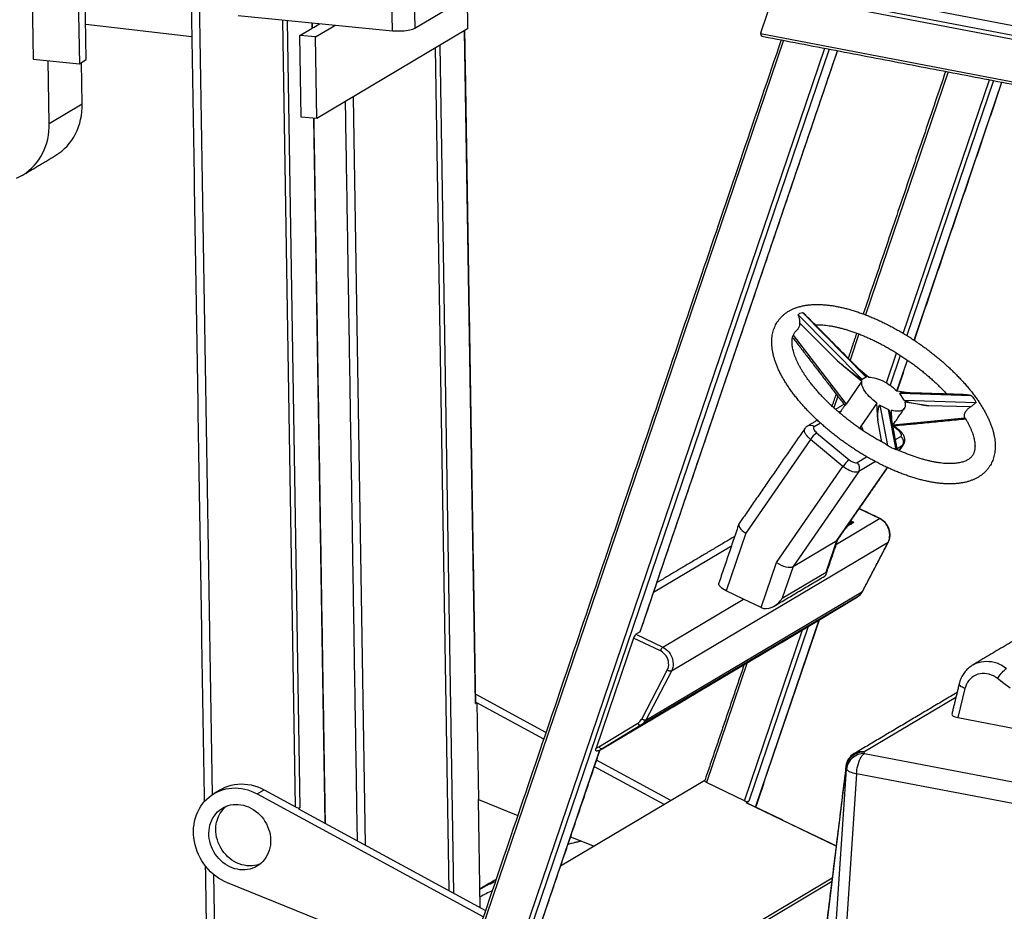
# Model space of a CAD drawing. Header units: inches. Extents: x -59 to 40, y -86 to 20.
# Tile 25 of 74: x 19.3 to 20.45, y -74.32 to -73.28. Entities that reach past the tile are written whole.
import ezdxf

# ---------------------------------------------------------------- set-up
doc = ezdxf.new("R2010")
doc.units = ezdxf.units.IN
doc.header["$MEASUREMENT"] = 0
doc.layers.add('SID-M-S', color=7, linetype='Continuous')

# ---------------------------------------------------------------- blocks, each defined once
blk = doc.blocks.new('dm108465')
at = {"layer": 'SID-M-S'}
for p, q in [((-0.9898, 1.5744), (-0.9756, 0.6995)), ((-0.9359, 1.5691), (-0.9217, 0.6941)), ((-0.7906, 1.2982), (-0.767, -0.158)), ((-0.3072, 0.8681), (-0.5309, 0.7352)), ((-0.9137, 0.6989), (-0.9149, 0.7749)), ((-0.5569, 0.7322), (-0.5575, 0.7702)), ((-0.5316, 0.7732), (-0.5309, 0.7352)), ((-0.4699, 0.7714), (-0.4693, 0.7346)), ((-0.1276, 0.7302), (-0.1121, 0.7757)), ((0.6035, 0.6388), (-0.1121, 0.7757)), ((-0.1065, 0.7797), (0.6053, 0.6435)), ((-0.0392, 0.7781), (0.5874, 0.6582)), ((-0.5569, 0.7322), (-0.7368, 0.75)), ((-0.7906, 0.7255), (-0.9143, 0.7399)), ((-0.6698, -0.1722), (-0.6847, 0.7449)), ((-0.6794, 0.7443), (-0.6646, -0.1732)), ((-0.6646, 0.727), (-0.6503, 0.7356)), ((-0.6503, 0.7356), (-0.6504, 0.7415)), ((-0.6499, 0.7367), (-0.6487, 0.7365)), ((-0.6487, 0.7365), (-0.6418, 0.7406)), ((-0.6467, 0.7253), (-0.6238, 0.7388)), ((-0.4693, 0.7346), (-0.6451, 0.6302)), ((-0.6631, 0.6319), (-0.6646, 0.727)), ((-0.6467, 0.7253), (-0.6646, 0.727)), ((-0.6451, 0.6302), (-0.6467, 0.7253)), ((-0.46, -0.0517), (-0.4727, 0.7325)), ((-0.1278, 0.7292), (0.55, 0.5996)), ((-0.4907, -0.2696), (-0.5067, 0.7124)), ((-0.5015, 0.7155), (-0.4855, -0.2725)), ((-0.1011, 0.7214), (-0.4617, -0.3405)), ((-0.4174, -0.3617), (-0.0528, 0.7121)), ((-0.0479, 0.7112), (-0.4124, -0.3624)), ((-0.2683, 0.0319), (-0.0383, 0.7093)), ((-0.9756, 0.6995), (-0.9217, 0.6941)), ((-0.9567, 0.6245), (-0.9579, 0.6977)), ((-0.9217, 0.6941), (-0.9137, 0.6989)), ((-0.9183, 0.6473), (-0.9191, 0.6956)), ((0.0906, 0.6847), (-0.0056, 0.4015)), ((0.0385, 0.3798), (0.1389, 0.6755)), ((0.1438, 0.6745), (0.0428, 0.3772)), ((0.0512, 0.3718), (0.1534, 0.6727)), ((-0.6027, 0.6553), (-0.5886, -0.2164)), ((-0.9567, 0.6245), (-0.9183, 0.6473)), ((-0.6451, 0.6302), (-0.6631, 0.6319)), ((-0.6352, -0.191), (-0.6486, 0.6305)), ((-0.0046, 0.3289), (-0.0791, 0.4043)), ((-0.0839, 0.4015), (-0.0093, 0.3261)), ((-0.0383, 0.3478), (-0.0819, 0.3919)), ((-0.0132, 0.3791), (-0.0235, 0.3487)), ((-0.0898, 0.3776), (-0.0281, 0.2974)), ((0.0189, 0.3221), (0.0307, 0.3569)), ((-0.0383, 0.3478), (-0.0097, 0.3241)), ((0.035, 0.3542), (0.0232, 0.3193)), ((0.0311, 0.3127), (0.0433, 0.3486)), ((-0.0136, 0.3387), (-0.0017, 0.3288)), ((-0.0097, 0.3241), (-0.0281, 0.2974)), ((-0.0046, 0.3289), (-0.0093, 0.3261)), ((0.0467, 0.3103), (0.0313, 0.3126)), ((-0.0378, 0.3066), (-0.0424, 0.293)), ((0.0077, 0.2986), (-0.0107, 0.2719)), ((0.0087, 0.2788), (0.0077, 0.2986)), ((0.0397, 0.3019), (0.0343, 0.3098)), ((0.1179, 0.3072), (0.0343, 0.3098)), ((0.0397, 0.3019), (0.1232, 0.2993)), ((0.0678, 0.2955), (0.0402, 0.2995)), ((-0.0341, 0.2893), (-0.0365, 0.2878)), ((0.0111, 0.296), (0.02, 0.2491)), ((0.0111, 0.296), (0.0213, 0.291)), ((0.0302, 0.244), (0.0213, 0.291)), ((0.0253, 0.2773), (0.0246, 0.2902)), ((0.1167, 0.294), (0.0678, 0.2955)), ((0.0136, 0.2531), (0.0087, 0.2788)), ((0.0266, 0.2732), (0.1104, 0.2813)), ((-0.0579, 0.2751), (-0.0653, 0.2708)), ((-0.0107, 0.2719), (-0.0081, 0.2663)), ((0.0329, 0.2666), (0.0264, 0.2721)), ((-0.0697, 0.2562), (-0.1451, 0.1471)), ((-0.0318, 0.2248), (-0.0697, 0.2562)), ((-0.0625, 0.2639), (-0.0246, 0.2325)), ((0.0293, 0.256), (0.0357, 0.2598)), ((0.0376, 0.249), (0.0313, 0.2453)), ((0.0336, 0.2432), (0.0376, 0.249)), ((-0.0154, 0.2294), (-0.0042, 0.2361)), ((0.0061, 0.2303), (-0.0135, 0.2187)), ((-0.1094, 0.1126), (-0.0318, 0.2248)), ((-0.0135, 0.2187), (-0.09, 0.108)), ((-0.0389, 0.1384), (0.0199, 0.2234)), ((0.0106, 0.164), (-0.0129, 0.1753)), ((-0.0395, 0.1342), (0.0106, 0.164)), ((-0.0202, 0.1597), (-0.0228, 0.161)), ((-0.0227, 0.1612), (-0.0196, 0.1597)), ((-0.0278, 0.1527), (-0.0284, 0.153)), ((-0.0276, 0.1534), (-0.028, 0.1536)), ((-0.0279, 0.1537), (-0.0274, 0.1535)), ((-0.0276, 0.1534), (-0.0278, 0.1527)), ((-0.0277, 0.1528), (-0.0278, 0.1527)), ((-0.0274, 0.1535), (-0.0277, 0.1528)), ((-0.0274, 0.1535), (-0.0276, 0.1534)), ((-0.0263, 0.1557), (-0.0265, 0.155)), ((-0.0264, 0.1558), (-0.0263, 0.1557)), ((-0.0245, 0.1568), (-0.0254, 0.1572)), ((-0.0253, 0.1574), (-0.0243, 0.1569)), ((-0.0247, 0.1561), (-0.0252, 0.1563)), ((-0.0238, 0.1572), (-0.0251, 0.1578)), ((-0.025, 0.1579), (-0.0236, 0.1573)), ((-0.0245, 0.1568), (-0.0247, 0.1561)), ((-0.0245, 0.1562), (-0.0247, 0.1561)), ((-0.0243, 0.1569), (-0.0245, 0.1568)), ((-0.0243, 0.1569), (-0.0245, 0.1562)), ((-0.024, 0.1565), (-0.0244, 0.1566)), ((-0.0238, 0.1572), (-0.024, 0.1565)), ((-0.0239, 0.1566), (-0.024, 0.1565)), ((-0.0236, 0.1573), (-0.0239, 0.1566)), ((-0.0236, 0.1573), (-0.0238, 0.1572)), ((-0.0222, 0.1591), (-0.0237, 0.1598)), ((-0.0231, 0.1576), (-0.0234, 0.1569)), ((-0.0232, 0.157), (-0.0234, 0.1569)), ((-0.0233, 0.1581), (-0.023, 0.1583)), ((-0.0233, 0.1581), (-0.0233, 0.1579)), ((-0.0227, 0.1578), (-0.0233, 0.1581)), ((-0.023, 0.1577), (-0.0232, 0.157)), ((-0.023, 0.1577), (-0.0231, 0.1576)), ((-0.0229, 0.1571), (-0.0231, 0.1572)), ((-0.023, 0.1583), (-0.0224, 0.158)), ((-0.0227, 0.1578), (-0.0229, 0.1571)), ((-0.0226, 0.1573), (-0.0229, 0.1571)), ((-0.0224, 0.158), (-0.0227, 0.1578)), ((-0.0224, 0.158), (-0.0226, 0.1573)), ((-0.0222, 0.1591), (-0.0225, 0.1584)), ((-0.0213, 0.1591), (-0.0209, 0.1589)), ((-0.0209, 0.1589), (-0.0211, 0.1582)), ((-0.0196, 0.1597), (-0.0198, 0.159)), ((-0.1451, 0.1471), (-0.168, 0.0798)), ((-0.09, 0.108), (-0.0389, 0.1384)), ((-0.0513, 0.1016), (-0.0389, 0.1384)), ((-0.1619, 0.1317), (-0.2525, 0.0779)), ((0.0207, 0.1361), (-0.2318, -0.0139)), ((-0.0091, 0.0791), (0.0207, 0.1361)), ((-0.1272, 0.0602), (-0.1094, 0.1126)), ((-0.09, 0.108), (-0.1025, 0.0713)), ((-0.1025, 0.0713), (-0.0513, 0.1016)), ((-0.0149, 0.0729), (-0.2674, -0.077)), ((-0.2616, -0.0709), (-0.0091, 0.0791)), ((-0.2418, 0.014), (-0.1476, 0.07)), ((-0.1476, 0.07), (-0.168, 0.0798)), ((-0.1272, 0.0602), (-0.1476, 0.07)), ((-0.0601, 0.0455), (-0.0149, 0.0729)), ((-0.3126, -0.1045), (-0.0601, 0.0455)), ((-0.0723, 0.0382), (-0.1415, -0.1656)), ((-0.1336, -0.1725), (-0.0595, 0.0458)), ((-0.0602, 0.0454), (-0.0601, 0.0455)), ((-0.2759, 0.0247), (-0.3194, -0.1035)), ((-0.2446, 0.0096), (-0.2759, 0.0247)), ((-0.2683, 0.0319), (-0.2731, 0.0291)), ((-0.2731, 0.0291), (-0.2418, 0.014)), ((-0.1465, -0.165), (-0.0789, 0.0343)), ((-0.1433, -0.004), (-0.1907, -0.1437)), ((-0.2664, -0.0697), (-0.2365, -0.0127)), ((-0.2318, -0.0139), (-0.2616, -0.0709)), ((0.1104, -0.0341), (0.1021, -0.068)), ((-0.378, -0.0855), (-0.4599, -0.0409)), ((0.0998, -0.0445), (-0.0075, -0.1082)), ((-0.4584, -0.0508), (-0.46, -0.0517)), ((-0.4584, -0.0508), (-0.4566, -0.1635)), ((-0.3806, -0.0932), (-0.4584, -0.0508)), ((0.1021, -0.068), (0.4977, -0.1437)), ((-0.3162, -0.1021), (-0.271, -0.0746)), ((-0.2674, -0.077), (-0.3126, -0.1045)), ((-0.3844, -0.3099), (-0.3151, -0.1057)), ((-0.3126, -0.1045), (-0.3127, -0.1046)), ((-0.0075, -0.1082), (-0.0068, -0.1099)), ((-0.0068, -0.1099), (0.4927, -0.2055)), ((-0.2403, -0.1695), (-0.3215, -0.1253)), ((-0.2323, -0.1647), (-0.3189, -0.1176)), ((-0.0283, -0.1265), (-0.0636, -0.412)), ((-0.0489, -0.446), (-0.0276, -0.1282)), ((-0.016, -0.1335), (-0.0361, -0.432)), ((-0.0276, -0.1282), (-0.0283, -0.1265)), ((0.4655, -0.2256), (-0.016, -0.1335)), ((-0.1928, -0.1413), (-0.3608, -0.2411)), ((-0.1465, -0.165), (-0.1907, -0.1437)), ((-0.7145, -0.157), (-0.7065, -0.1522)), ((-0.7145, -0.157), (-0.4509, -0.3004)), ((-0.7065, -0.1522), (-0.6698, -0.1722)), ((-0.4546, -0.2893), (-0.4566, -0.1635)), ((-0.4566, -0.1635), (-0.4108, -0.1821)), ((-0.1415, -0.1656), (-0.1447, -0.1675)), ((-0.0399, -0.218), (-0.1447, -0.1675)), ((-0.6646, -0.1732), (-0.6662, -0.1742)), ((-0.6662, -0.1742), (-0.4483, -0.2927)), ((-0.3492, -0.2069), (-0.3219, -0.218)), ((-0.7655, -0.2506), (-0.7623, -0.4504)), ((-0.4774, -0.3705), (-0.7489, -0.2607)), ((-0.2444, -0.3738), (-0.0444, -0.255)), ((-0.045, -0.2596), (-0.2398, -0.3754))]:
    blk.add_line(p, q, dxfattribs=at)
for points in [[(-0.6499, 0.736), (-0.6499, 0.736), (-0.65, 0.7358), (-0.6503, 0.7356)], [(-0.5309, 0.7352), (-0.532, 0.7346), (-0.5334, 0.7341), (-0.5349, 0.7336), (-0.5367, 0.7332), (-0.5387, 0.7328), (-0.5408, 0.7325), (-0.543, 0.7322), (-0.5453, 0.732), (-0.5476, 0.7319), (-0.55, 0.7319), (-0.5524, 0.7319), (-0.5547, 0.732), (-0.5569, 0.7322)], [(-0.9501, 0.5867), (-0.949, 0.5874), (-0.9455, 0.5897), (-0.9421, 0.5923), (-0.9389, 0.5952), (-0.936, 0.5982), (-0.9332, 0.6015), (-0.9306, 0.6049), (-0.9283, 0.6086), (-0.9262, 0.6124), (-0.9243, 0.6164), (-0.9226, 0.6205), (-0.9213, 0.6247), (-0.9202, 0.6291), (-0.9193, 0.6335), (-0.9187, 0.6381), (-0.9184, 0.6426), (-0.9183, 0.6473)], [(-0.9948, 0.5606), (-0.991, 0.5625), (-0.9873, 0.5646), (-0.9838, 0.5669), (-0.9805, 0.5695), (-0.9773, 0.5724), (-0.9743, 0.5754), (-0.9715, 0.5787), (-0.969, 0.5822), (-0.9666, 0.5858), (-0.9645, 0.5896), (-0.9626, 0.5936), (-0.961, 0.5977), (-0.9596, 0.602), (-0.9585, 0.6063), (-0.9576, 0.6108), (-0.9571, 0.6153), (-0.9567, 0.6199), (-0.9567, 0.6245)], [(0.0077, 0.2986), (0.0053, 0.3003), (0.003, 0.3022), (0.0009, 0.3041), (-0.0012, 0.3061), (-0.003, 0.3081), (-0.0047, 0.3101), (-0.0061, 0.3121), (-0.0074, 0.314), (-0.0084, 0.3159), (-0.0092, 0.3178), (-0.0097, 0.3195), (-0.0099, 0.3212), (-0.0099, 0.3227), (-0.0097, 0.3241)], [(-0.0017, 0.3288), (0.0003, 0.3288), (0.0024, 0.3285), (0.0047, 0.3281), (0.0071, 0.3274), (0.0095, 0.3266), (0.0121, 0.3256), (0.0146, 0.3244), (0.0172, 0.3231), (0.0197, 0.3216), (0.0222, 0.32), (0.0247, 0.3182), (0.027, 0.3164), (0.0292, 0.3145), (0.0313, 0.3126)], [(0.0402, 0.2995), (0.0406, 0.2978), (0.0408, 0.2962), (0.0407, 0.2947), (0.0403, 0.2934), (0.0397, 0.2922), (0.0389, 0.2912), (0.0378, 0.2904), (0.0365, 0.2898), (0.0349, 0.2893), (0.0332, 0.2891), (0.0313, 0.2891), (0.0292, 0.2893), (0.027, 0.2896), (0.0246, 0.2902)], [(-0.0697, 0.2562), (-0.0713, 0.2576), (-0.0728, 0.2591), (-0.0741, 0.2606), (-0.0751, 0.2621), (-0.076, 0.2636), (-0.0765, 0.265), (-0.0768, 0.2663), (-0.0768, 0.2674), (-0.0766, 0.2684), (-0.0763, 0.2689)], [(-0.0653, 0.2708), (-0.0658, 0.2703), (-0.066, 0.2696), (-0.066, 0.2689), (-0.0658, 0.268), (-0.0653, 0.267), (-0.0645, 0.2659), (-0.0636, 0.2649), (-0.0625, 0.2639)], [(0.0339, 0.2669), (0.0338, 0.2669), (0.0335, 0.2669), (0.0329, 0.2666)], [(0.0357, 0.2598), (0.0362, 0.2603), (0.0365, 0.2609), (0.0365, 0.2617), (0.0362, 0.2626), (0.0357, 0.2636), (0.035, 0.2646), (0.034, 0.2656), (0.0329, 0.2666)], [(0.0387, 0.25), (0.0384, 0.2497), (0.0376, 0.249)], [(-0.0246, 0.2325), (-0.0234, 0.2315), (-0.0221, 0.2307), (-0.0207, 0.23), (-0.0194, 0.2295), (-0.0182, 0.2292), (-0.0171, 0.2291), (-0.0162, 0.2291), (-0.0154, 0.2294)], [(-0.0135, 0.2187), (-0.0145, 0.2182), (-0.0158, 0.218), (-0.0172, 0.218), (-0.0188, 0.2182), (-0.0206, 0.2186), (-0.0224, 0.2192), (-0.0244, 0.22), (-0.0263, 0.221), (-0.0282, 0.2221), (-0.0301, 0.2234), (-0.0318, 0.2248)], [(0.0207, 0.1361), (0.0216, 0.1381), (0.0223, 0.1403), (0.0226, 0.1425), (0.0228, 0.1448), (0.0226, 0.1472), (0.0222, 0.1495), (0.0215, 0.1518), (0.0205, 0.154), (0.0194, 0.1561), (0.018, 0.1581), (0.0164, 0.1599), (0.0146, 0.1615), (0.0127, 0.1629), (0.0106, 0.164)], [(-0.024, 0.1593), (-0.0239, 0.1592), (-0.0231, 0.1588), (-0.0226, 0.1586), (-0.0225, 0.1586), (-0.0224, 0.1585), (-0.0223, 0.1585), (-0.0222, 0.1585), (-0.022, 0.1586), (-0.0219, 0.1588), (-0.0219, 0.1588), (-0.0219, 0.1589), (-0.022, 0.159), (-0.0222, 0.1591), (-0.0222, 0.1591)], [(0.021, 0.1364), (0.021, 0.1363), (0.0207, 0.1361)], [(-0.168, 0.0798), (-0.1698, 0.0808), (-0.1716, 0.0818), (-0.1731, 0.0829), (-0.1743, 0.084), (-0.1753, 0.085), (-0.1761, 0.0861), (-0.1765, 0.0871), (-0.1766, 0.088), (-0.1765, 0.0887)], [(-0.0088, 0.0794), (-0.0089, 0.0794), (-0.0091, 0.0791)], [(-0.2683, 0.0319), (-0.2681, 0.0321), (-0.268, 0.0323)], [(-0.2418, 0.014), (-0.2398, 0.0129), (-0.2379, 0.0115), (-0.2361, 0.0099), (-0.2345, 0.0081), (-0.2331, 0.0061), (-0.2319, 0.004), (-0.231, 0.0018), (-0.2303, -0.0005), (-0.2299, -0.0028), (-0.2297, -0.0052), (-0.2298, -0.0075), (-0.2302, -0.0097), (-0.2309, -0.0119), (-0.2318, -0.0139)], [(-0.2365, -0.0127), (-0.2357, -0.0108), (-0.2352, -0.0088), (-0.2349, -0.0067), (-0.235, -0.0045), (-0.2353, -0.0023), (-0.2359, -0.0001), (-0.2368, 0.0019), (-0.238, 0.0039), (-0.2394, 0.0056), (-0.241, 0.0072), (-0.2427, 0.0085), (-0.2446, 0.0096)], [(0.1196, -0.0067), (0.1207, -0.006), (0.1234, -0.0047), (0.1263, -0.0037), (0.1292, -0.003), (0.1322, -0.0025), (0.1352, -0.0024), (0.1383, -0.0025), (0.1414, -0.0028), (0.1445, -0.0035), (0.1475, -0.0044), (0.1505, -0.0056), (0.1534, -0.0071), (0.1562, -0.0088), (0.1589, -0.0108)], [(0.1483, -0.0225), (0.1493, -0.0211), (0.1503, -0.0196), (0.1515, -0.0182), (0.1526, -0.0167), (0.1538, -0.0154), (0.155, -0.0141), (0.1561, -0.013), (0.1571, -0.0121), (0.1581, -0.0113), (0.1589, -0.0108)], [(-0.2318, -0.0139), (-0.2321, -0.014), (-0.2326, -0.0141), (-0.2332, -0.0141), (-0.2338, -0.014), (-0.2345, -0.0137), (-0.2352, -0.0135), (-0.2359, -0.0131), (-0.2365, -0.0127)], [(0.1483, -0.0225), (0.146, -0.0209), (0.1436, -0.0195), (0.1411, -0.0184), (0.1385, -0.0175), (0.1358, -0.017), (0.1332, -0.0167), (0.1306, -0.0167), (0.128, -0.017), (0.1255, -0.0176), (0.1231, -0.0185), (0.1208, -0.0197), (0.1187, -0.0211), (0.1167, -0.0228), (0.115, -0.0247), (0.1135, -0.0268), (0.1122, -0.0291), (0.1112, -0.0315), (0.1104, -0.0341)], [(0.1632, -0.0337), (0.1557, -0.0282), (0.1483, -0.0225)], [(0.1104, -0.0341), (0.1088, -0.0334), (0.1074, -0.0327), (0.1061, -0.032), (0.1051, -0.0312), (0.1044, -0.0305), (0.1039, -0.0297), (0.1037, -0.029), (0.1037, -0.0285)], [(-0.2674, -0.077), (-0.2677, -0.0772), (-0.2681, -0.0772), (-0.2686, -0.077), (-0.2691, -0.0767), (-0.2696, -0.0763), (-0.2701, -0.0758), (-0.2706, -0.0753), (-0.271, -0.0746)], [(-0.2616, -0.0709), (-0.262, -0.071), (-0.2625, -0.0711), (-0.263, -0.071), (-0.2637, -0.0709), (-0.2644, -0.0707), (-0.2651, -0.0704), (-0.2657, -0.0701), (-0.2664, -0.0697)], [(-0.3126, -0.1045), (-0.3129, -0.1046), (-0.3133, -0.1046), (-0.3138, -0.1045), (-0.3143, -0.1042), (-0.3148, -0.1038), (-0.3153, -0.1033), (-0.3158, -0.1027), (-0.3162, -0.1021)], [(-0.016, -0.1335), (-0.0158, -0.1312), (-0.0155, -0.1288), (-0.0151, -0.1265), (-0.0145, -0.1242), (-0.0139, -0.122), (-0.0132, -0.1198), (-0.0124, -0.1178), (-0.0116, -0.116), (-0.0107, -0.1143), (-0.0097, -0.1128), (-0.0087, -0.1116), (-0.0078, -0.1107), (-0.0068, -0.1099)], [(-0.0276, -0.1282), (-0.0271, -0.129), (-0.0263, -0.1297), (-0.0252, -0.1305), (-0.0238, -0.1312), (-0.0222, -0.1318), (-0.0204, -0.1325), (-0.0183, -0.133), (-0.016, -0.1335)], [(-0.7569, -0.1519), (-0.7551, -0.1509), (-0.7517, -0.1492), (-0.7482, -0.1479), (-0.7446, -0.1468), (-0.7409, -0.146), (-0.7371, -0.1455), (-0.7332, -0.1454), (-0.7294, -0.1455), (-0.7255, -0.1459), (-0.7216, -0.1466), (-0.7177, -0.1476), (-0.7139, -0.1488), (-0.7102, -0.1504), (-0.7065, -0.1522)], [(-0.1907, -0.1437), (-0.1914, -0.1434), (-0.1919, -0.143), (-0.1924, -0.1426), (-0.1927, -0.1423), (-0.1929, -0.1419), (-0.1929, -0.1416), (-0.1929, -0.1415)], [(-0.7489, -0.2607), (-0.7525, -0.2591), (-0.756, -0.2573), (-0.7594, -0.2552), (-0.7627, -0.2529), (-0.7658, -0.2504), (-0.7688, -0.2477), (-0.7716, -0.2447), (-0.7742, -0.2416), (-0.7767, -0.2384), (-0.779, -0.2349), (-0.781, -0.2314), (-0.7828, -0.2277), (-0.7844, -0.224), (-0.7857, -0.2201), (-0.7869, -0.2162), (-0.7877, -0.2123), (-0.7883, -0.2083), (-0.7886, -0.2043), (-0.7887, -0.2004), (-0.7886, -0.1964), (-0.7881, -0.1926), (-0.7874, -0.1888), (-0.7865, -0.185), (-0.7853, -0.1814), (-0.7838, -0.178), (-0.7822, -0.1746), (-0.7803, -0.1714), (-0.7781, -0.1684), (-0.7758, -0.1656), (-0.7733, -0.163), (-0.7706, -0.1606), (-0.7677, -0.1584), (-0.7646, -0.1565), (-0.7615, -0.1548), (-0.7581, -0.1533), (-0.7547, -0.1521), (-0.7512, -0.1512), (-0.7476, -0.1506), (-0.7439, -0.1502), (-0.7402, -0.1501), (-0.7365, -0.1503), (-0.7327, -0.1507), (-0.729, -0.1514), (-0.7253, -0.1524), (-0.7216, -0.1537), (-0.718, -0.1552), (-0.7145, -0.157)], [(-0.7695, -0.1934), (-0.7686, -0.1904), (-0.7674, -0.1876), (-0.766, -0.185), (-0.7644, -0.1825), (-0.7626, -0.1801), (-0.7606, -0.178), (-0.7585, -0.1761), (-0.7561, -0.1743), (-0.7536, -0.1729), (-0.751, -0.1716), (-0.7482, -0.1706), (-0.7454, -0.1699), (-0.7425, -0.1694), (-0.7395, -0.1692), (-0.7365, -0.1693), (-0.7335, -0.1696), (-0.7305, -0.1702), (-0.7275, -0.1711), (-0.7246, -0.1722), (-0.7217, -0.1735), (-0.719, -0.1751), (-0.7163, -0.177), (-0.7138, -0.179), (-0.7114, -0.1812), (-0.7092, -0.1837), (-0.7072, -0.1862), (-0.7054, -0.189), (-0.7037, -0.1918), (-0.7023, -0.1948), (-0.7011, -0.1979), (-0.7002, -0.201), (-0.6995, -0.2042), (-0.699, -0.2074), (-0.6988, -0.2106), (-0.6988, -0.2138), (-0.6991, -0.2169), (-0.6997, -0.2199), (-0.7005, -0.2229), (-0.7015, -0.2258), (-0.7028, -0.2285), (-0.7043, -0.2311), (-0.706, -0.2335), (-0.7079, -0.2358), (-0.71, -0.2378), (-0.7122, -0.2397), (-0.7147, -0.2413), (-0.7172, -0.2426), (-0.7199, -0.2437), (-0.7227, -0.2446), (-0.7256, -0.2452), (-0.7285, -0.2455), (-0.7315, -0.2456), (-0.7345, -0.2454), (-0.7375, -0.2449), (-0.7405, -0.2442), (-0.7435, -0.2432), (-0.7464, -0.242), (-0.7492, -0.2405), (-0.7519, -0.2388), (-0.7545, -0.2369), (-0.7569, -0.2347), (-0.7592, -0.2324), (-0.7613, -0.2299), (-0.7633, -0.2272), (-0.765, -0.2244), (-0.7665, -0.2215), (-0.7678, -0.2185), (-0.7689, -0.2154), (-0.7697, -0.2122), (-0.7703, -0.209), (-0.7707, -0.2058), (-0.7707, -0.2027), (-0.7706, -0.1995), (-0.7701, -0.1964), (-0.7695, -0.1934)], [(-0.7108, -0.2386), (-0.7119, -0.239), (-0.7147, -0.2399), (-0.7176, -0.2405), (-0.7205, -0.2408), (-0.7235, -0.2409), (-0.7265, -0.2407), (-0.7295, -0.2402), (-0.7325, -0.2395), (-0.7355, -0.2385), (-0.7384, -0.2372), (-0.7412, -0.2358), (-0.7439, -0.2341), (-0.7465, -0.2321), (-0.7489, -0.23), (-0.7512, -0.2277), (-0.7533, -0.2251), (-0.7553, -0.2225), (-0.757, -0.2197), (-0.7585, -0.2168), (-0.7598, -0.2137), (-0.7609, -0.2106), (-0.7617, -0.2075), (-0.7623, -0.2043), (-0.7627, -0.2011), (-0.7627, -0.1979), (-0.7626, -0.1948), (-0.7622, -0.1917), (-0.7615, -0.1886)], [(-0.4549, -0.268), (-0.4534, -0.2672), (-0.4492, -0.265)]]:
    blk.add_lwpolyline(points, dxfattribs=at)
for centre, radius, start, end in [((-0.124, 0.729), 0.00373, 161.3717, 176.2785), ((-0.0699, 0.2657), 0.00689, 47.2861, 120.1997), ((-0.0435, 0.2389), 0.0313, 127.2053, 146.6286), ((0.0306, 0.2533), 0.00824, 328.5918, 51.8148), ((-0.0056, 0.2075), 0.0313, 127.2043, 146.6296), ((-0.0205, 0.2229), 0.00824, 328.5918, 51.8148), ((0.011, 0.1636), 0.000523, 68.8976, 131.3538), ((-0.0231, 0.0864), 0.0158, 301.5097, 332.6276), ((-0.2669, 0.022), 0.0094, 131.7466, 163.8857), ((-0.2356, 0.007), 0.0094, 131.7466, 163.8857), ((-0.2776, -0.0639), 0.0126, 301.509, 332.6293), ((-0.2756, -0.0636), 0.0158, 301.5097, 332.6276), ((-0.3226, -0.0916), 0.0123, 284.9585, 301.2762), ((-0.0082, -0.1283), 0.0201, 87.9793, 174.7857), ((-0.0088, -0.127), 0.0197, 120.7123, 172.9495), ((-0.0075, -0.1301), 0.0201, 87.9793, 174.7857), ((-0.0107, -0.1239), 0.0161, 78.4696, 120.2916), ((-0.0215, -0.1254), 0.00681, 173.0072, 189.1781), ((-0.7297, -0.1967), 0.0328, 129.8164, 165.7419), ((-0.1432, -0.1593), 0.00658, 239.6162, 284.7403), ((-0.1444, -0.1679), 0.000523, 68.8608, 131.3528), ((-0.2995, -0.4148), 0.2059, 100.2479, 104.8332), ((-0.3589, -0.443), 0.1996, 113.0163, 116.8962), ((-0.3615, -0.4458), 0.1928, 114.2098, 118.9178)]:
    blk.add_arc(centre, radius, start, end, dxfattribs=at)
for centre, major_axis, ratio, start_param, end_param in [((-0.1226, 0.7295), (0.00515, 0.0009), 0.709777, 2.969262, 4.221623), ((-0.0367, 0.3488), (0.0274, -0.0227), 0.049276, 4.694785, 6.265582), ((-0.0319, 0.3516), (0.0274, -0.0227), 0.049276, 6.265582, 6.741507), ((0.0607, 0.306), (0.0264, -0.004), 0.087144, 2.514143, 3.222377), ((0.066, 0.2981), (0.0264, -0.004), 0.087144, 3.222377, 4.793174), ((0.0121, 0.2771), (-0.0013, 0.0189), 0.172404, 6.183069, 7.753865), ((0.0223, 0.2721), (-0.0013, 0.0189), 0.172404, 5.311203, 6.183069), ((-0.1388, 0.1509), (0.0142, -0.0071), 0.407799, 3.084701, 4.457449), ((-0.0518, 0.1467), (0.0142, -0.0071), 0.407799, 6.028246, 6.226294), ((-0.103, 0.1164), (0.0142, -0.0071), 0.407799, 4.457449, 6.028246), ((-0.0649, 0.1082), (0.0129, -0.0104), 0.456636, 6.116151, 6.762051), ((-0.1161, 0.0778), (0.0132, 0.0163), 0.7112, 3.308627, 4.879424), ((-0.4637, -0.0498), (0.00391, -0.00166), 0.36472, 6.021194, 6.443361), ((0.1069, -0.0652), (0.0119, -0.0008), 0.287498, 3.0928, 4.319463), ((-0.6682, -0.1713), (0.00391, -0.00166), 0.36472, 4.450397, 6.021194)]:
    blk.add_ellipse(centre, major_axis=major_axis, ratio=ratio, start_param=start_param, end_param=end_param, dxfattribs=at)
for points in [[(-0.8, 1.3017), (-0.7762, -0.166)], [(-0.6499, 0.736), (-0.65, 0.7414)], [(-0.4597, -0.0512), (-0.4724, 0.7328)], [(-0.1244, 0.7258), (0.5474, 0.5973)], [(-0.1038, 0.7219), (-0.4638, -0.3382)], [(-0.268, 0.0323), (-0.0381, 0.7093)], [(0.0878, 0.6852), (-0.0082, 0.4024)], [(0.0514, 0.3717), (0.1535, 0.6726)], [(-0.6119, 0.6499), (-0.598, -0.2113)], [(-0.6349, -0.1912), (-0.6482, 0.6305)], [(-0.9884, 0.5639), (-0.9501, 0.5867)], [(-0.0069, 0.3319), (-0.0767, 0.4025)], [(-0.0158, 0.3801), (-0.0257, 0.3509)], [(-0.0906, 0.3752), (-0.0295, 0.2958)], [(0.0313, 0.3126), (0.0435, 0.3485)], [(0.113, 0.3083), (0.0395, 0.3106)], [(-0.0398, 0.3092), (-0.0446, 0.2951)], [(-0.0305, 0.2971), (-0.0404, 0.2912)], [(-0.0296, 0.2958), (-0.0356, 0.2871)], [(0.0262, 0.2726), (0.0397, 0.2922)], [(-0.0616, 0.2786), (-0.0733, 0.2717)], [(0.0316, 0.244), (0.0242, 0.283)], [(0.0263, 0.272), (0.1111, 0.2802)], [(-0.0763, 0.2689), (-0.1527, 0.1583)], [(-0.011, 0.2686), (-0.0107, 0.2681)], [(0.0339, 0.2669), (0.0276, 0.2722)], [(0.0339, 0.243), (0.0387, 0.25)], [(-0.0379, 0.1393), (0.0202, 0.2233)], [(0.0112, 0.1641), (-0.0128, 0.1756)], [(-0.1531, 0.1577), (-0.1765, 0.0887)], [(-0.0263, 0.1557), (-0.0267, 0.1555)], [(-0.0255, 0.1557), (-0.0252, 0.1564)], [(-0.0231, 0.1576), (-0.0247, 0.1583)], [(-0.0234, 0.1569), (-0.0237, 0.157)], [(-0.0217, 0.1579), (-0.0214, 0.1586)], [(-0.158, 0.1431), (-0.2486, 0.0893)], [(-0.0515, 0.0989), (-0.0376, 0.1396)], [(-0.0088, 0.0794), (0.021, 0.1364)], [(-0.1119, 0.062), (-0.053, 0.0969)], [(0.2697, 0.0825), (0.1195, -0.0067)], [(-0.1335, -0.1726), (-0.0593, 0.046)], [(-0.3127, -0.1046), (-0.0602, 0.0454)], [(-0.1469, -0.0061), (-0.1929, -0.1415)], [(0.1037, -0.0285), (0.095, -0.0642)], [(0.1012, -0.0388), (-0.0188, -0.1101)], [(-0.3841, -0.3096), (-0.3148, -0.1057)], [(-0.0283, -0.1246), (-0.0637, -0.411)], [(-0.7569, -0.1519), (-0.7649, -0.1566)], [(-0.0398, -0.2176), (-0.1442, -0.1674)], [(-0.775, -0.2407), (-0.7715, -0.4559)], [(-0.4361, -0.2567), (-0.4549, -0.2679)]]:
    blk.add_open_spline(points, degree=1, dxfattribs=at)
for points, knots in [([(-0.095, 0.4057), (-0.0956, 0.4054), (-0.0971, 0.4044), (-0.0994, 0.4028), (-0.1018, 0.4007), (-0.1041, 0.3985), (-0.1061, 0.3961), (-0.108, 0.3936), (-0.1096, 0.391), (-0.111, 0.3882), (-0.1122, 0.3854), (-0.1132, 0.3824), (-0.1139, 0.3793), (-0.1144, 0.376), (-0.1148, 0.3727), (-0.1149, 0.3692), (-0.1147, 0.3657), (-0.1143, 0.362), (-0.1137, 0.3583), (-0.1129, 0.3544), (-0.1118, 0.3505), (-0.1105, 0.3465), (-0.109, 0.3424), (-0.1073, 0.3384), (-0.1053, 0.3342), (-0.1031, 0.3301), (-0.1008, 0.3259), (-0.0982, 0.3217), (-0.0955, 0.3175), (-0.0925, 0.3133), (-0.0894, 0.3091), (-0.0862, 0.3049), (-0.0827, 0.3007), (-0.0792, 0.2966), (-0.0754, 0.2924), (-0.0716, 0.2883), (-0.0675, 0.2843), (-0.0634, 0.2802), (-0.0591, 0.2762), (-0.0547, 0.2723), (-0.0502, 0.2684), (-0.0456, 0.2646), (-0.0409, 0.2609), (-0.0362, 0.2572), (-0.0313, 0.2536), (-0.0263, 0.2501), (-0.0213, 0.2467), (-0.0163, 0.2434), (-0.0112, 0.2402), (-0.006, 0.2371), (-0.0009, 0.2341), (0.0044, 0.2312), (0.0096, 0.2285), (0.0148, 0.2258), (0.02, 0.2234), (0.0253, 0.221), (0.0305, 0.2188), (0.0357, 0.2167), (0.0408, 0.2148), (0.0459, 0.213), (0.051, 0.2114), (0.0561, 0.2099), (0.061, 0.2086), (0.0659, 0.2075), (0.0708, 0.2065), (0.0755, 0.2057), (0.0802, 0.2051), (0.0848, 0.2047), (0.0893, 0.2044), (0.0937, 0.2044), (0.098, 0.2045), (0.1021, 0.2048), (0.1061, 0.2054), (0.11, 0.2061), (0.1137, 0.207), (0.1173, 0.2082), (0.1206, 0.2095), (0.1238, 0.211), (0.1267, 0.2127), (0.1295, 0.2146), (0.132, 0.2166), (0.1343, 0.2188), (0.1364, 0.2211), (0.1383, 0.2236), (0.14, 0.2262), (0.1415, 0.2289), (0.1427, 0.2318), (0.1437, 0.2347), (0.1446, 0.2378), (0.1452, 0.241), (0.1455, 0.2443), (0.1457, 0.2477), (0.1456, 0.2512), (0.1453, 0.2549), (0.1448, 0.2586), (0.144, 0.2624), (0.143, 0.2664), (0.1417, 0.2703), (0.1403, 0.2744), (0.1386, 0.2784), (0.1367, 0.2826), (0.1346, 0.2867), (0.1323, 0.2909), (0.1297, 0.2951), (0.1271, 0.2993), (0.1242, 0.3035), (0.1211, 0.3077), (0.1179, 0.3119), (0.1145, 0.316), (0.111, 0.3202), (0.1073, 0.3243), (0.1034, 0.3285), (0.0995, 0.3325), (0.0954, 0.3366), (0.0911, 0.3406), (0.0868, 0.3445), (0.0823, 0.3484), (0.0777, 0.3523), (0.073, 0.356), (0.0683, 0.3597), (0.0634, 0.3633), (0.0585, 0.3668), (0.0535, 0.3703), (0.0485, 0.3736), (0.0434, 0.3769), (0.0383, 0.38), (0.0331, 0.383), (0.0279, 0.3859), (0.0227, 0.3887), (0.0174, 0.3914), (0.0122, 0.3939), (0.007, 0.3963), (0.0018, 0.3985), (-0.0034, 0.4007), (-0.0086, 0.4026), (-0.0137, 0.4044), (-0.0188, 0.4061), (-0.0239, 0.4076), (-0.0289, 0.409), (-0.0338, 0.4101), (-0.0386, 0.4111), (-0.0434, 0.412), (-0.0481, 0.4126), (-0.0527, 0.4131), (-0.0573, 0.4134), (-0.0617, 0.4135), (-0.066, 0.4135), (-0.0702, 0.4132), (-0.0742, 0.4127), (-0.0782, 0.412), (-0.0819, 0.4111), (-0.0855, 0.4101), (-0.0889, 0.4088), (-0.0921, 0.4073), (-0.094, 0.4062), (-0.095, 0.4057)], [0, 0, 0, 0, 0.003669, 0.009822, 0.01589, 0.02187, 0.027782, 0.03365, 0.039496, 0.045341, 0.051207, 0.057117, 0.063093, 0.069153, 0.075311, 0.081576, 0.08795, 0.094428, 0.101001, 0.107652, 0.114365, 0.12112, 0.127902, 0.134698, 0.141494, 0.148283, 0.155062, 0.161826, 0.168576, 0.175311, 0.182031, 0.188736, 0.195429, 0.202109, 0.208779, 0.215438, 0.222088, 0.22873, 0.235365, 0.241994, 0.248618, 0.255238, 0.261854, 0.268468, 0.27508, 0.281691, 0.288301, 0.294911, 0.301523, 0.308136, 0.314751, 0.32137, 0.327993, 0.33462, 0.341253, 0.347893, 0.35454, 0.361197, 0.367862, 0.374539, 0.381228, 0.387929, 0.394646, 0.401377, 0.408125, 0.41489, 0.421672, 0.428471, 0.435283, 0.442107, 0.448936, 0.455758, 0.462561, 0.469327, 0.476038, 0.482672, 0.489213, 0.495646, 0.501963, 0.508165, 0.51426, 0.520262, 0.526191, 0.532068, 0.537917, 0.543761, 0.549619, 0.555515, 0.561471, 0.567507, 0.573637, 0.579873, 0.586217, 0.592668, 0.599217, 0.605849, 0.612547, 0.619292, 0.626068, 0.632861, 0.639658, 0.64645, 0.653232, 0.66, 0.666754, 0.673493, 0.680217, 0.686926, 0.693622, 0.700306, 0.706978, 0.71364, 0.720292, 0.726936, 0.733573, 0.740204, 0.746829, 0.75345, 0.760067, 0.766682, 0.773294, 0.779905, 0.786515, 0.793126, 0.799737, 0.806349, 0.812964, 0.819582, 0.826203, 0.832829, 0.839461, 0.846099, 0.852744, 0.859398, 0.866061, 0.872734, 0.87942, 0.886118, 0.89283, 0.899557, 0.906301, 0.913061, 0.919838, 0.926633, 0.933442, 0.940263, 0.947092, 0.953917, 0.960726, 0.967504, 0.974231, 0.980889, 0.987456, 0.993919, 1, 1, 1, 1]), ([(-0.0839, 0.4015), (-0.0833, 0.4021), (-0.0827, 0.4028), (-0.082, 0.4034), (-0.082, 0.4034)], [0, 0, 0, 0, 0.966619, 1, 1, 1, 1]), ([(-0.082, 0.4034), (-0.082, 0.4034), (-0.081, 0.4038), (-0.08, 0.4041), (-0.0791, 0.4043)], [0, 0, 0, 0, 0.033381, 1, 1, 1, 1]), ([(-0.0791, 0.4043), (-0.0791, 0.4043), (-0.079, 0.4043), (-0.0788, 0.4043), (-0.078, 0.4037), (-0.0772, 0.4031), (-0.0767, 0.4025), (-0.0767, 0.4025)], [0, 0, 0, 0, 0.025042, 0.067148, 0.250101, 0.975893, 1, 1, 1, 1]), ([(-0.0855, 0.3837), (-0.0852, 0.3839), (-0.0845, 0.3845), (-0.0835, 0.3857), (-0.0827, 0.3873), (-0.0821, 0.3891), (-0.0819, 0.3906), (-0.0819, 0.3916), (-0.0819, 0.3919)], [0, 0, 0, 0, 0.113595, 0.307328, 0.506673, 0.700396, 0.899738, 1, 1, 1, 1]), ([(-0.0819, 0.3919), (-0.0819, 0.3926), (-0.082, 0.3938), (-0.0822, 0.3956), (-0.0825, 0.3972), (-0.0829, 0.3987), (-0.0833, 0.3998), (-0.0836, 0.4005), (-0.0837, 0.401), (-0.0839, 0.4012), (-0.0839, 0.4014), (-0.0839, 0.4015), (-0.0839, 0.4015), (-0.0839, 0.4015)], [0, 0, 0, 0, 0.18838, 0.344731, 0.505353, 0.683879, 0.8061, 0.884155, 0.931915, 0.960861, 0.990014, 0.99809, 1, 1, 1, 1]), ([(0.0174, 0.2511), (0.0165, 0.2516), (0.0139, 0.2529), (0.0098, 0.2552), (0.005, 0.258), (0.0002, 0.2609), (-0.0046, 0.264), (-0.0093, 0.2671), (-0.014, 0.2703), (-0.0186, 0.2736), (-0.0231, 0.2769), (-0.0275, 0.2804), (-0.0319, 0.2839), (-0.0361, 0.2874), (-0.0403, 0.2911), (-0.0443, 0.2947), (-0.0482, 0.2984), (-0.052, 0.3021), (-0.0556, 0.3058), (-0.0591, 0.3095), (-0.0624, 0.3133), (-0.0655, 0.317), (-0.0685, 0.3207), (-0.0714, 0.3244), (-0.074, 0.328), (-0.0765, 0.3316), (-0.0787, 0.3351), (-0.0808, 0.3386), (-0.0827, 0.342), (-0.0844, 0.3453), (-0.0859, 0.3485), (-0.0872, 0.3516), (-0.0883, 0.3546), (-0.0893, 0.3575), (-0.09, 0.3603), (-0.0906, 0.3629), (-0.091, 0.3654), (-0.0912, 0.3678), (-0.0912, 0.3699), (-0.0911, 0.372), (-0.0909, 0.3739), (-0.0905, 0.3757), (-0.0899, 0.3774), (-0.0892, 0.379), (-0.0883, 0.3805), (-0.0873, 0.3819), (-0.0863, 0.3829), (-0.0856, 0.3835), (-0.0854, 0.3836)], [0, 0, 0, 0, 0.012757, 0.034812, 0.056882, 0.078963, 0.101055, 0.123152, 0.145253, 0.167355, 0.189454, 0.211548, 0.233633, 0.255708, 0.277768, 0.299812, 0.321836, 0.343836, 0.365809, 0.387752, 0.40966, 0.43153, 0.453357, 0.475137, 0.496866, 0.518539, 0.540152, 0.561701, 0.583183, 0.604596, 0.625938, 0.647213, 0.668426, 0.689587, 0.710715, 0.731835, 0.752976, 0.77419, 0.795554, 0.817174, 0.839202, 0.861846, 0.885392, 0.910204, 0.936653, 0.964728, 0.989941, 1, 1, 1, 1]), ([(-0.0641, 0.3898), (-0.0634, 0.3899), (-0.0617, 0.3899), (-0.0587, 0.3898), (-0.0553, 0.3896), (-0.0516, 0.3893), (-0.0479, 0.3888), (-0.044, 0.3881), (-0.0399, 0.3873), (-0.0357, 0.3863), (-0.0315, 0.3852), (-0.0271, 0.3839), (-0.0226, 0.3825), (-0.0181, 0.3809), (-0.0134, 0.3792), (-0.0087, 0.3773), (-0.004, 0.3753), (0.0008, 0.3732), (0.0056, 0.3709), (0.0104, 0.3685), (0.0152, 0.3659), (0.0201, 0.3632), (0.0249, 0.3605), (0.0297, 0.3576), (0.0344, 0.3546), (0.0392, 0.3515), (0.0438, 0.3483), (0.0484, 0.345), (0.053, 0.3417), (0.0574, 0.3382), (0.0618, 0.3347), (0.0661, 0.3312), (0.0702, 0.3276), (0.0743, 0.324), (0.0782, 0.3203), (0.082, 0.3166), (0.0857, 0.3129), (0.0881, 0.3103), (0.0892, 0.3091), (0.0893, 0.309)], [0, 0, 0, 0, 0.018353, 0.045546, 0.072795, 0.100115, 0.127516, 0.155001, 0.18257, 0.210223, 0.237954, 0.265759, 0.293633, 0.321571, 0.349567, 0.377616, 0.405712, 0.43385, 0.462025, 0.490234, 0.51847, 0.546731, 0.575012, 0.603309, 0.631619, 0.659937, 0.688261, 0.716586, 0.74491, 0.773227, 0.801534, 0.829828, 0.858105, 0.886361, 0.914592, 0.942794, 0.970962, 0.999092, 1, 1, 1, 1]), ([(0.113, 0.3083), (0.1136, 0.3082), (0.1146, 0.3082), (0.1158, 0.3079), (0.1167, 0.3077), (0.1172, 0.3075), (0.1175, 0.3074), (0.1177, 0.3073), (0.1179, 0.3072), (0.1179, 0.3072), (0.1179, 0.3072)], [0, 0, 0, 0, 0.348118, 0.600152, 0.761112, 0.859604, 0.919292, 0.979407, 0.996061, 1, 1, 1, 1]), ([(0.1232, 0.2993), (0.1232, 0.2993), (0.1233, 0.2993), (0.1232, 0.2991), (0.1227, 0.2987), (0.1218, 0.298), (0.1204, 0.2968), (0.119, 0.2957), (0.1178, 0.2947), (0.117, 0.2942), (0.1167, 0.294)], [0, 0, 0, 0, 0.00802, 0.0215, 0.080074, 0.312439, 0.525542, 0.745725, 0.870951, 1, 1, 1, 1]), ([(0.1179, 0.3072), (0.1189, 0.3059), (0.12, 0.3046), (0.1211, 0.3033), (0.1211, 0.3033)], [0, 0, 0, 0, 0.966619, 1, 1, 1, 1]), ([(0.1211, 0.3033), (0.1211, 0.3032), (0.1219, 0.3019), (0.1226, 0.3006), (0.1232, 0.2993)], [0, 0, 0, 0, 0.033377, 1, 1, 1, 1]), ([(-0.0281, 0.2974), (-0.0283, 0.2971), (-0.0288, 0.2965), (-0.0292, 0.2959), (-0.0295, 0.2957), (-0.0295, 0.2958), (-0.0295, 0.2958)], [0, 0, 0, 0, 0.296003, 0.592364, 0.882226, 1, 1, 1, 1]), ([(0.1104, 0.2815), (0.1102, 0.2818), (0.1099, 0.2823), (0.1097, 0.2835), (0.1097, 0.2848), (0.1101, 0.2863), (0.1107, 0.2878), (0.1116, 0.2892), (0.1127, 0.2907), (0.1141, 0.2921), (0.1154, 0.2932), (0.1163, 0.2938), (0.1167, 0.294)], [0, 0, 0, 0, 0.079429, 0.18521, 0.294081, 0.399575, 0.508145, 0.61337, 0.721651, 0.826767, 0.934924, 1, 1, 1, 1]), ([(0.1103, 0.2815), (0.1106, 0.281), (0.1116, 0.2794), (0.1132, 0.2766), (0.1149, 0.2733), (0.1164, 0.27), (0.1178, 0.2669), (0.119, 0.2639), (0.1199, 0.261), (0.1207, 0.2582), (0.1213, 0.2555), (0.1217, 0.253), (0.122, 0.2506), (0.1221, 0.2484), (0.122, 0.2463), (0.1218, 0.2444), (0.1214, 0.2426), (0.1209, 0.2409), (0.1202, 0.2393), (0.1194, 0.2377), (0.1183, 0.2363), (0.1171, 0.235), (0.1158, 0.2339), (0.1143, 0.2328), (0.1126, 0.2319), (0.1107, 0.231), (0.1086, 0.2302), (0.1063, 0.2295), (0.1039, 0.229), (0.1012, 0.2285), (0.0984, 0.2282), (0.0954, 0.228), (0.0922, 0.228), (0.0889, 0.2281), (0.0854, 0.2283), (0.0817, 0.2287), (0.0779, 0.2293), (0.0739, 0.23), (0.0699, 0.2308), (0.0657, 0.2318), (0.0614, 0.233), (0.057, 0.2343), (0.0525, 0.2357), (0.0479, 0.2373), (0.0433, 0.2391), (0.0386, 0.241), (0.0346, 0.2427), (0.0323, 0.2438), (0.0315, 0.2441)], [0, 0, 0, 0, 0.008948, 0.030585, 0.052153, 0.073651, 0.09508, 0.116444, 0.137755, 0.159027, 0.180286, 0.201558, 0.222891, 0.244357, 0.266055, 0.288127, 0.310771, 0.334254, 0.358932, 0.38519, 0.413156, 0.438922, 0.463046, 0.485868, 0.510075, 0.533202, 0.555585, 0.577496, 0.599113, 0.620562, 0.641925, 0.663259, 0.684596, 0.705962, 0.727374, 0.748845, 0.770379, 0.79198, 0.813648, 0.835379, 0.857172, 0.879022, 0.900926, 0.922879, 0.944876, 0.966914, 0.988988, 1, 1, 1, 1]), ([(-0.0733, 0.2717), (-0.0737, 0.2714), (-0.0745, 0.2709), (-0.0755, 0.27), (-0.076, 0.2692), (-0.0763, 0.2689)], [0, 0, 0, 0, 0.35529, 0.70947, 1, 1, 1, 1]), ([(-0.0109, 0.2686), (-0.011, 0.2687), (-0.0112, 0.2691), (-0.0113, 0.2699), (-0.0112, 0.271), (-0.0109, 0.2716), (-0.0107, 0.2719)], [0, 0, 0, 0, 0.039274, 0.394614, 0.735773, 1, 1, 1, 1]), ([(0.0386, 0.25), (0.0387, 0.2501), (0.0391, 0.2506), (0.0396, 0.2516), (0.0401, 0.253), (0.0403, 0.2544), (0.0404, 0.2559), (0.0402, 0.2573), (0.0399, 0.2587), (0.0393, 0.2602), (0.0386, 0.2616), (0.0376, 0.2631), (0.0364, 0.2646), (0.0352, 0.2658), (0.0343, 0.2666), (0.0339, 0.2669)], [0, 0, 0, 0, 0.019317, 0.096861, 0.172345, 0.246634, 0.320698, 0.395666, 0.472927, 0.55419, 0.641186, 0.734538, 0.831974, 0.928581, 1, 1, 1, 1]), ([(0.02, 0.2491), (0.02, 0.2491), (0.0199, 0.2491), (0.0197, 0.2493), (0.0191, 0.2499), (0.0183, 0.2506), (0.0176, 0.2509), (0.0174, 0.251)], [0, 0, 0, 0, 0.0190299, 0.0510249, 0.1900764, 0.7416638, 1, 1, 1, 1]), ([(0.0251, 0.2462), (0.0251, 0.2463), (0.0234, 0.2472), (0.0217, 0.2481), (0.02, 0.2491)], [0, 0, 0, 0, 0.033381, 1, 1, 1, 1]), ([(0.0302, 0.244), (0.0285, 0.2447), (0.0269, 0.2455), (0.0252, 0.2462), (0.0251, 0.2462)], [0, 0, 0, 0, 0.966623, 1, 1, 1, 1]), ([(0.0314, 0.2441), (0.0314, 0.2441), (0.0313, 0.2442), (0.031, 0.2441), (0.0307, 0.2441), (0.0305, 0.244), (0.0304, 0.244), (0.0303, 0.244), (0.0302, 0.244), (0.0302, 0.244), (0.0302, 0.244)], [0, 0, 0, 0, 0.287755, 0.563124, 0.738993, 0.846601, 0.911816, 0.977502, 0.9957, 1, 1, 1, 1]), ([(0.021, 0.1364), (0.0212, 0.1367), (0.0217, 0.1377), (0.0223, 0.1394), (0.0228, 0.1415), (0.0231, 0.1436), (0.0231, 0.1457), (0.0229, 0.1479), (0.0225, 0.15), (0.0219, 0.1522), (0.021, 0.1542), (0.0199, 0.1562), (0.0187, 0.158), (0.0172, 0.1597), (0.0156, 0.1612), (0.0139, 0.1626), (0.0124, 0.1635), (0.0114, 0.164), (0.0112, 0.1641)], [0, 0, 0, 0, 0.038956, 0.104642, 0.170483, 0.236568, 0.302876, 0.369382, 0.43605, 0.502854, 0.569763, 0.636753, 0.703804, 0.770895, 0.837999, 0.905096, 0.972147, 1, 1, 1, 1]), ([(-0.0265, 0.155), (-0.0267, 0.1549), (-0.027, 0.1548), (-0.0271, 0.1546), (-0.0273, 0.1546), (-0.0273, 0.1546)], [0, 0, 0, 0, 0.788133, 0.989022, 1, 1, 1, 1]), ([(-0.0255, 0.1557), (-0.0255, 0.1556), (-0.0256, 0.1555), (-0.0259, 0.1554), (-0.0262, 0.1555), (-0.0263, 0.1555)], [0, 0, 0, 0, 0.28063, 0.662163, 1, 1, 1, 1]), ([(-0.0257, 0.1569), (-0.0257, 0.1569), (-0.0256, 0.1569), (-0.0254, 0.1567), (-0.0253, 0.1566), (-0.0252, 0.1564), (-0.0253, 0.1562), (-0.0256, 0.1561), (-0.026, 0.1562), (-0.0262, 0.1562)], [0, 0, 0, 0, 0.0038479, 0.1343512, 0.2699723, 0.4004116, 0.5981028, 0.7966723, 1, 1, 1, 1]), ([(-0.026, 0.1564), (-0.026, 0.1564), (-0.0259, 0.1564), (-0.0258, 0.1564), (-0.0257, 0.1564), (-0.0256, 0.1565), (-0.0257, 0.1566), (-0.0257, 0.1567), (-0.0258, 0.1567)], [0, 0, 0, 0, 0.103329, 0.269046, 0.434386, 0.592035, 0.801544, 1, 1, 1, 1]), ([(-0.0246, 0.1585), (-0.0246, 0.1584), (-0.024, 0.1582), (-0.0235, 0.1579), (-0.023, 0.1577)], [0, 0, 0, 0, 0.082713, 1, 1, 1, 1]), ([(-0.0215, 0.1589), (-0.0215, 0.1588), (-0.0214, 0.1586), (-0.0216, 0.1585), (-0.0218, 0.1583), (-0.0221, 0.1582), (-0.0227, 0.1584), (-0.0232, 0.1587), (-0.0237, 0.1589), (-0.024, 0.1591), (-0.0241, 0.1591)], [0, 0, 0, 0, 0.120463, 0.248478, 0.374782, 0.494038, 0.603399, 0.730342, 0.915719, 1, 1, 1, 1]), ([(-0.0236, 0.16), (-0.0234, 0.1599), (-0.023, 0.1597), (-0.0224, 0.1594), (-0.0219, 0.1592), (-0.0217, 0.1591), (-0.0215, 0.1591), (-0.0214, 0.159), (-0.0213, 0.1591), (-0.0213, 0.1591), (-0.0213, 0.1591)], [0, 0, 0, 0, 0.190105, 0.595704, 0.713671, 0.818675, 0.86309, 0.905836, 0.950408, 1, 1, 1, 1]), ([(-0.0196, 0.1597), (-0.0197, 0.1596), (-0.02, 0.1595), (-0.0202, 0.1593), (-0.0205, 0.1592), (-0.0207, 0.1592), (-0.021, 0.1593), (-0.0213, 0.1594), (-0.0221, 0.1598), (-0.0227, 0.1601), (-0.0233, 0.1604)], [0, 0, 0, 0, 0.159322, 0.328387, 0.382161, 0.4298, 0.475946, 0.553005, 0.635954, 1, 1, 1, 1]), ([(-0.0232, 0.1605), (-0.0227, 0.1603), (-0.022, 0.16), (-0.0212, 0.1595), (-0.0209, 0.1595), (-0.0207, 0.1595), (-0.0204, 0.1595), (-0.0203, 0.1596), (-0.0202, 0.1597)], [0, 0, 0, 0, 0.418416, 0.615439, 0.648394, 0.692379, 0.739892, 1, 1, 1, 1]), ([(-0.0217, 0.1579), (-0.0217, 0.1579), (-0.0216, 0.1579), (-0.0219, 0.1578), (-0.022, 0.1577), (-0.0223, 0.1576), (-0.0225, 0.1576), (-0.0225, 0.1576)], [0, 0, 0, 0, 0.007408, 0.322907, 0.634184, 0.928082, 1, 1, 1, 1]), ([(-0.0211, 0.1582), (-0.0212, 0.1582), (-0.0213, 0.1581), (-0.0215, 0.1581), (-0.0216, 0.1581), (-0.0216, 0.1581)], [0, 0, 0, 0, 0.642065, 0.901578, 1, 1, 1, 1]), ([(-0.0209, 0.1589), (-0.021, 0.1589), (-0.021, 0.1588), (-0.0213, 0.1588), (-0.0214, 0.1588), (-0.0215, 0.1589)], [0, 0, 0, 0, 0.533307, 0.748894, 1, 1, 1, 1]), ([(-0.0198, 0.159), (-0.02, 0.1589), (-0.0202, 0.1588), (-0.0204, 0.1586), (-0.0207, 0.1585), (-0.0209, 0.1585), (-0.021, 0.1586), (-0.021, 0.1586)], [0, 0, 0, 0, 0.355263, 0.732252, 0.852165, 0.958383, 1, 1, 1, 1]), ([(-0.0149, 0.0729), (-0.0145, 0.0732), (-0.0136, 0.0737), (-0.0123, 0.0748), (-0.0109, 0.0763), (-0.0097, 0.0778), (-0.0091, 0.0789), (-0.0088, 0.0794)], [0, 0, 0, 0, 0.135589, 0.360038, 0.584515, 0.809257, 1, 1, 1, 1]), ([(0.1196, -0.0067), (0.1195, -0.0067), (0.1187, -0.0072), (0.117, -0.0083), (0.1148, -0.0101), (0.1127, -0.012), (0.1107, -0.0142), (0.109, -0.0165), (0.1074, -0.019), (0.1061, -0.0216), (0.1049, -0.0243), (0.1042, -0.0266), (0.1038, -0.028), (0.1037, -0.0285)], [0, 0, 0, 0, 0.005099, 0.109764, 0.214356, 0.318944, 0.423609, 0.528429, 0.633472, 0.738796, 0.844436, 0.950423, 1, 1, 1, 1]), ([(-0.3195, -0.1068), (-0.3196, -0.1068), (-0.3197, -0.1069), (-0.3199, -0.1066), (-0.32, -0.106), (-0.3199, -0.105), (-0.3196, -0.1041), (-0.3194, -0.1035), (-0.3194, -0.1035)], [0, 0, 0, 0, 0.0635681, 0.2583998, 0.4619245, 0.691114, 0.9589872, 1, 1, 1, 1]), ([(-0.3196, -0.1068), (-0.3192, -0.1068), (-0.3181, -0.1067), (-0.3164, -0.1063), (-0.3145, -0.1056), (-0.3133, -0.1049), (-0.3126, -0.1046), (-0.3125, -0.1045)], [0, 0, 0, 0, 0.161368, 0.431992, 0.701956, 0.956447, 1, 1, 1, 1]), ([(-0.3363, -0.2122), (-0.3379, -0.2125), (-0.3418, -0.2132), (-0.3471, -0.2144), (-0.3508, -0.2154), (-0.3522, -0.2158)], [0, 0, 0, 0, 0.29433, 0.731627, 1, 1, 1, 1])]:
    blk.add_open_spline(points, degree=3, knots=knots, dxfattribs=at)

msp = doc.modelspace()

# ---------------------------------------------------------------- block references
at = {"layer": 'SID-M-S'}
msp.add_blockref('dm108465', (20.29037, -74.02645), dxfattribs=at)

doc.saveas('drawing.dxf')
